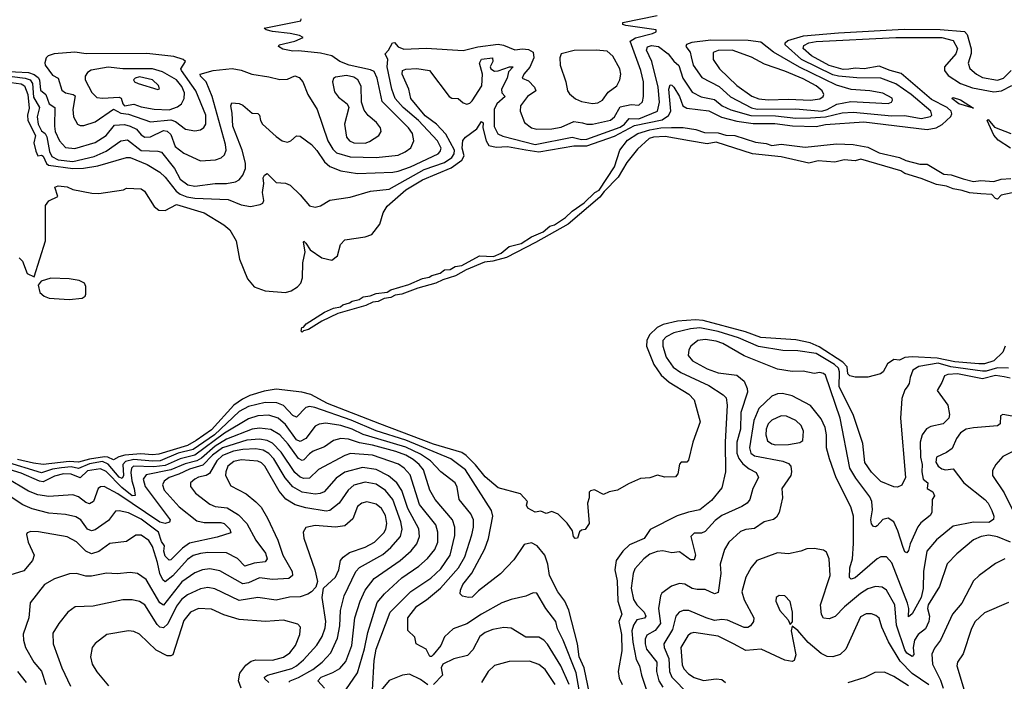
# Model space of a CAD drawing. Extents: x 1246230 to 1426786, y 660032 to 763141.
# Tile 166 of 256: x 1293487 to 1298812, y 717022 to 720601. Entities that reach past the tile are written whole.
import ezdxf

# ---------------------------------------------------------------- set-up
doc = ezdxf.new("R2010")
doc.units = 0

msp = doc.modelspace()

# ---------------------------------------------------------------- linework, layer by layer
at = {"layer": '0CON10XD'}
for points in [[(1293375, 720301.4), (1293516.7, 720285), (1293544.8, 720275), (1293556.4, 720255), (1293562.3, 720182.3), (1293594.2, 720125), (1293581.2, 720075), (1293587.5, 720035), (1293605, 719998.5), (1293625, 719985.5), (1293635, 719967.5), (1293648.3, 719888.3), (1293660.8, 719860.8), (1293695, 719842.5), (1293775, 719833.6), (1293890.1, 719859.9), (1293955, 719889.5), (1294034, 719946), (1294071.3, 719951.3), (1294145, 719892.7), (1294235, 719889.2), (1294255, 719883.2), (1294324.4, 719795), (1294355, 719737.1), (1294396.5, 719706.5), (1294435, 719700.3), (1294545, 719713.9), (1294605, 719714.3), (1294655, 719723.1), (1294675, 719734.6), (1294695, 719760), (1294709.5, 719795), (1294708.3, 719825), (1294690.2, 719895), (1294639.4, 720025), (1294637.4, 720095), (1294628.8, 720135), (1294635, 720150), (1294675, 720146.9), (1294695, 720137.3), (1294745, 720095.4), (1294775, 720092.3), (1294783.6, 720085), (1294789.2, 720055), (1294800.8, 720035), (1294875, 719968.1), (1294906.2, 719945), (1294935, 719938.6), (1294954.4, 719945.6), (1294985, 719972.5), (1295005, 719971.4), (1295065.2, 719925.2), (1295095, 719893.6), (1295135, 719830.9), (1295165, 719807.1), (1295223.4, 719783.4), (1295315, 719768.4), (1295505, 719775.7), (1295535, 719781.7), (1295601.5, 719805), (1295750, 719875), (1295762.2, 719887.8), (1295766.8, 719905), (1295747.4, 719945), (1295645, 720055.6), (1295561.5, 720125), (1295518.9, 720175), (1295499.5, 720225), (1295474.7, 720345.3), (1295478.6, 720385), (1295464.4, 720415), (1295482.4, 720435), (1295502.9, 720475), (1295515, 720476.8), (1295535, 720453), (1295565, 720441), (1295685, 720447.1), (1295885, 720433.8), (1295966, 720454), (1296075, 720467.3), (1296103.1, 720463.1), (1296165, 720438), (1296207.2, 720442.8), (1296239, 720439), (1296264.8, 720424.8), (1296268.9, 720395), (1296246.4, 720343.6), (1296213.3, 720305), (1296204.7, 720285), (1296239.2, 720269.2), (1296270.8, 720235), (1296279, 720215), (1296232.9, 720185), (1296195, 720133.8), (1296193.6, 720105), (1296217.5, 720045), (1296255, 720015.6), (1296285, 720008.5), (1296365, 720010.8), (1296415, 720018.8), (1296485, 720050.2), (1296532.1, 720042.1), (1296555, 720035.2), (1296585.7, 720035.7), (1296682.5, 720057.5), (1296705, 720075.4), (1296735, 720129.8), (1296795, 720142.4), (1296835, 720137.3), (1296855, 720156), (1296861.4, 720185), (1296861.1, 720265), (1296847.3, 720325), (1296788.8, 720485), (1296817.6, 720502.4), (1296910, 720525), (1296930, 720535), (1296930, 720545), (1296765, 720570), (1296750, 720575), (1296750, 720585), (1296935, 720624)], [(1293395, 720322.2), (1293535, 720314.4), (1293565, 720304.9), (1293588.1, 720288.1), (1293594.9, 720275), (1293600.2, 720220.2), (1293627.9, 720195), (1293646.2, 720146.2), (1293678.2, 720125), (1293674.9, 720025), (1293679.5, 719995), (1293701.8, 719945), (1293735, 719909.1), (1293786, 719904), (1293895, 719936.2), (1293955, 719974.7), (1293999.8, 720030.2), (1294055, 720033.9), (1294085, 720025.4), (1294119.1, 720009.1), (1294145, 719978), (1294165, 719964.3), (1294195, 719967.2), (1294265, 720000.4), (1294285, 719998.3), (1294305, 719978.8), (1294328.4, 719915), (1294375, 719878.7), (1294465, 719836.2), (1294547, 719843), (1294576.5, 719853.5), (1294595, 719869.2), (1294603.2, 719895), (1294599.7, 719925), (1294528.9, 720185), (1294495.9, 720265), (1294465.7, 720295), (1294463.3, 720305), (1294533.8, 720326.2), (1294636, 720336), (1294685, 720326.9), (1294742.5, 720305), (1294835, 720292.2), (1294895, 720276.9), (1294935, 720278.6), (1294975, 720297.1), (1294998.2, 720288.2), (1295018.1, 720265), (1295045.8, 720195.8), (1295096.5, 720115), (1295154.8, 719945), (1295180.9, 719900.9), (1295201.2, 719881.2), (1295275, 719857.9), (1295415, 719854.4), (1295535, 719868.5), (1295572.7, 719885), (1295602.5, 719907.5), (1295618.4, 719945), (1295612.4, 719985), (1295590.9, 720015), (1295447.6, 720157.6), (1295421.4, 720285), (1295405, 720319.7), (1295385, 720329.9), (1295268.9, 720355), (1295218, 720375), (1295176, 720405), (1295115, 720419.2), (1294995, 720432.9), (1294965, 720430.9), (1294910.9, 720440.9), (1294887.5, 720455), (1294890, 720465), (1294975.8, 720484.2), (1295020, 720505), (1295000, 720515), (1294950, 720525), (1294855, 720535.8), (1294820, 720545), (1294810, 720555), (1295007.5, 720595), (1295010, 720605)], [(1293414.4, 720265), (1293495, 720252.7), (1293513.3, 720243.3), (1293530.7, 720195), (1293538.8, 720121.2), (1293529.7, 720085), (1293531.3, 720055), (1293573.1, 719975), (1293564.4, 719935), (1293575, 719888.9), (1293585, 719864.7), (1293605, 719868.5), (1293615, 719861.6), (1293632.4, 719822.4), (1293643.9, 719813.9), (1293775, 719796.1), (1293832.7, 719797.3), (1293909.4, 719810.6), (1294065, 719854.8), (1294085, 719854.8), (1294177.4, 719817.4), (1294245.9, 719775.9), (1294275, 719749.5), (1294333.8, 719673.8), (1294355, 719656.8), (1294392.1, 719642.1), (1294435, 719634.9), (1294615, 719628.3), (1294685, 719599.5), (1294735, 719590), (1294788.3, 719601.7), (1294802, 719608), (1294807.1, 719622.9), (1294800, 719665), (1294808.1, 719715), (1294803.4, 719745), (1294810.5, 719759.5), (1294825, 719769.1), (1294875, 719720), (1294925, 719715.6), (1294950, 719705), (1295005, 719653.6), (1295055, 719594.4), (1295085, 719585.8), (1295115, 719594), (1295165.5, 719624.5), (1295275, 719641.2), (1295385, 719672.9), (1295485, 719683.9), (1295675, 719789.9), (1295785, 719828), (1295825.4, 719854.6), (1295837.6, 719875), (1295839.4, 719895), (1295791.2, 719981.2), (1295741.3, 720035), (1295680.8, 720080.8), (1295602.8, 720175), (1295591.2, 720225), (1295555.2, 720305), (1295557.8, 720325), (1295575, 720333.2), (1295635, 720336.1), (1295704.6, 720325), (1295810.7, 720185), (1295825, 720176.9), (1295858.6, 720175), (1295885, 720150.4), (1295905, 720142.9), (1295921.3, 720148.7), (1295935, 720162.2), (1295987, 720243), (1295989.5, 720305), (1295973.8, 720365), (1295985, 720387.8), (1296045, 720394.4), (1296047.1, 720375), (1296032.7, 720345), (1296035, 720334.6), (1296055, 720322.7), (1296075, 720324), (1296135.7, 720345.7), (1296156.9, 720345), (1296131.8, 720318.2), (1296122.9, 720285), (1296092.6, 720225), (1296095.6, 720205.6), (1296113.2, 720185), (1296067.2, 720145), (1296053.8, 720115), (1296053.6, 720023.6), (1296073.5, 719983.5), (1296100.1, 719970.1), (1296275, 719925.3), (1296475, 719964.6), (1296525, 719952.9), (1296555, 719953.9), (1296735, 720018.6), (1296758.5, 720035), (1296783.7, 720066.3), (1296835, 720064.4), (1296936.9, 720105), (1296946.9, 720155), (1296940.9, 720235), (1296906.9, 720375), (1296876.7, 720435), (1296883.3, 720453.3), (1296905, 720460.8), (1296942.1, 720455), (1296995.1, 720415.1), (1297025, 720375.8), (1297052.7, 720352.7), (1297074.4, 720284.4), (1297125, 720208.9), (1297173, 720183), (1297245, 720169.5), (1297286.9, 720135), (1297333.8, 720113.8), (1297441.9, 720081.9), (1297575, 720080), (1297685, 720067.6), (1297765, 720070), (1297845.2, 720074.8), (1297935, 720097.2), (1297995, 720100.3), (1298205, 720081.4), (1298275, 720082.4), (1298363.4, 720066.6), (1298412.5, 720077.5), (1298420, 720085), (1298415.3, 720105), (1298308.3, 720195), (1298225, 720253.2), (1298145, 720283.8), (1298015, 720286), (1297915.8, 720294.2), (1297885, 720302.6), (1297715, 720385.9), (1297628.1, 720465), (1297626.8, 720475), (1297641.4, 720488.6), (1297726.3, 720513.7), (1297915, 720530.3), (1298270.5, 720549.5), (1298465, 720547.9), (1298596.9, 720536.9), (1298610.8, 720520.8), (1298633.1, 720443.1), (1298632.7, 720417.3), (1298617.3, 720365), (1298626.2, 720336.2), (1298661.2, 720305), (1298695, 720287.6), (1298775, 720273), (1298807.6, 720285), (1298850, 720325)], [(1293485, 719312.5), (1293502.5, 719295), (1293527, 719227), (1293565, 719210), (1293626.5, 719405), (1293626.2, 719595), (1293645, 719621.2), (1293693.8, 719645), (1293677.5, 719695), (1293695, 719701.2), (1293745, 719696.1), (1293775, 719682.1), (1293877.3, 719662.7), (1293915, 719660), (1294049.3, 719680.7), (1294065, 719690), (1294145, 719686), (1294162.6, 719672.6), (1294215, 719590), (1294239.7, 719569.7), (1294275, 719568.9), (1294335, 719600.2), (1294485.5, 719555), (1294591.8, 719491.8), (1294624.2, 719464.2), (1294658, 719405), (1294675.3, 719305), (1294718.8, 719198.8), (1294755.8, 719155.8), (1294814.8, 719134.8), (1294925, 719125.8), (1294955.9, 719134.1), (1294990, 719155), (1295008.5, 719175), (1295017.5, 719205), (1295019.2, 719285), (1295031.4, 719345), (1295022.1, 719397.9), (1295025, 719402), (1295035, 719392), (1295057.5, 719355), (1295122, 719312), (1295175, 719300), (1295206.1, 719323.9), (1295222.2, 719385), (1295245, 719410), (1295355, 719425.5), (1295391.2, 719438.8), (1295435.3, 719494.7), (1295453.1, 719555), (1295475, 719591.1), (1295575, 719679.8), (1295665.3, 719735), (1295820.6, 719799.4), (1295878.8, 719841.2), (1295892, 719865), (1295880.2, 719905), (1295883.2, 719946.8), (1295898.5, 719965), (1295960, 720010), (1295985, 720050), (1295993.4, 720043.4), (1295992.5, 720015), (1296009.6, 719945), (1296025, 719920.6), (1296065, 719911), (1296126.2, 719915), (1296225, 719895.8), (1296295, 719886.2), (1296485, 719918.5), (1296555, 719917.9), (1296705, 719969.8), (1296812.2, 720027.8), (1296961.3, 720058.7), (1296996.9, 720083.1), (1297009.1, 720105), (1296997.8, 720225), (1297005, 720247.3), (1297015, 720246.4), (1297024.6, 720235), (1297055.9, 720185), (1297074.6, 720134.6), (1297095, 720121.5), (1297215, 720107.3), (1297282.9, 720072.9), (1297365, 720051.6), (1297455, 720039.4), (1297571.3, 720038.7), (1297667.2, 720027.2), (1297795, 720022.6), (1297845, 720034.5), (1298051.9, 720048.1), (1298395, 720007.4), (1298444.7, 720015.3), (1298475.9, 720034.1), (1298523.9, 720076.1), (1298529, 720091), (1298525.4, 720105.4), (1298503.6, 720125), (1298419.4, 720169.4), (1298255, 720310), (1298195, 720324.9), (1298135, 720348.6), (1298055, 720335.3), (1298005, 720339), (1297972.5, 720332.5), (1297941.1, 720331.1), (1297865, 720353.1), (1297769, 720405), (1297724.3, 720445), (1297728.6, 720461.4), (1297754.4, 720475.6), (1297795, 720483.1), (1298225.7, 720504.3), (1298475, 720504), (1298535, 720488.4), (1298558.9, 720445), (1298550.9, 720415), (1298489.8, 720345), (1298489.7, 720325), (1298508.8, 720298.8), (1298575, 720255.2), (1298641.2, 720231.2), (1298755, 720209.7), (1298796.6, 720216.6), (1298852.5, 720245)], [(1297825, 720106.4), (1297855, 720114.4), (1297906.3, 720143.7), (1297982.5, 720157.5), (1298185, 720147.2), (1298203.1, 720155), (1298208.5, 720165), (1298205.2, 720175.2), (1298155, 720203.5), (1298085, 720215.7), (1297985, 720222.5), (1297905, 720247.2), (1297704.3, 720344.3), (1297564.2, 720424.2), (1297495, 720478.1), (1297427.9, 720487.9), (1297225, 720489.6), (1297122.4, 720477.6), (1297093.9, 720466.1), (1297090, 720455), (1297113.5, 720425), (1297119.1, 720399.1), (1297129.5, 720355), (1297177.3, 720287.3), (1297269.7, 720239.7), (1297332.5, 720182.5), (1297445, 720123.3), (1297475, 720117.3), (1297685, 720118.6), (1297825, 720106.4)], [(1296585, 720147.1), (1296615, 720150.7), (1296638.5, 720165), (1296670.8, 720209.2), (1296717.1, 720242.9), (1296733.1, 720275), (1296737.7, 720305), (1296732.9, 720335), (1296695, 720403.1), (1296665, 720429.6), (1296605, 720436.3), (1296486.4, 720433.6), (1296415.8, 720415), (1296407.8, 720395), (1296410, 720355), (1296441.9, 720265), (1296450.6, 720215), (1296460.4, 720200.4), (1296492.6, 720172.6), (1296525, 720157.7), (1296585, 720147.1)], [(1297765, 720165.2), (1297815, 720173), (1297833.1, 720185), (1297837.1, 720195), (1297828.1, 720215), (1297795, 720242.8), (1297725, 720280.5), (1297625, 720322.8), (1297515, 720359.2), (1297445, 720397.5), (1297340.8, 720435), (1297265, 720434.7), (1297237.6, 720422.4), (1297238.1, 720385), (1297271.8, 720335), (1297365, 720244.8), (1297446.6, 720186.6), (1297485, 720173.1), (1297535, 720166.3), (1297645, 720170.4), (1297765, 720165.2)], [(1294435, 719999.3), (1294465, 720004.6), (1294483.3, 720016.7), (1294493.2, 720035), (1294493.5, 720083.5), (1294440.5, 720215), (1294361.8, 720325), (1294358.8, 720335), (1294384.3, 720375), (1294372, 720385), (1294320.7, 720400.7), (1294175, 720417.7), (1293846.4, 720416.4), (1293785, 720424.3), (1293674.2, 720415.8), (1293640.8, 720405), (1293630, 720395), (1293622.7, 720367.3), (1293625.7, 720355), (1293665, 720300), (1293695, 720284.3), (1293715, 720220), (1293735, 720205.2), (1293776.7, 720196.7), (1293788.1, 720188.1), (1293774.7, 720114.7), (1293778.5, 720075), (1293799.2, 720035), (1293815, 720027.5), (1293835, 720027.7), (1293895, 720048.7), (1293995, 720117), (1294034.2, 720094.2), (1294075, 720090.1), (1294195, 720048.5), (1294305, 720059.2), (1294330.3, 720050.3), (1294385, 720008), (1294435, 719999.3)], [(1294295, 720113.8), (1294341.7, 720128.3), (1294363.2, 720145), (1294377.7, 720175), (1294379.2, 720205), (1294365, 720239.8), (1294335.4, 720275.4), (1294258.9, 720318.9), (1294205, 720334.9), (1294045, 720335.5), (1293965, 720343.2), (1293873.1, 720326.9), (1293854.9, 720315.1), (1293841, 720295), (1293840.7, 720275), (1293876.7, 720206.7), (1293905, 720180.4), (1293935, 720176), (1294025, 720181.7), (1294035.9, 720175.9), (1294044.7, 720145), (1294055, 720134.5), (1294105, 720143), (1294145, 720129), (1294215, 720116.7), (1294295, 720113.8)], [(1294235, 720222.5), (1294243, 720227), (1294237.5, 720245), (1294205, 720275.9), (1294135, 720290.9), (1294111.8, 720285), (1294103.1, 720275), (1294109.2, 720265), (1294128, 720255), (1294235, 720222.5)], [(1295355, 719933.1), (1295378.4, 719941.6), (1295429.4, 719975), (1295441.9, 719995), (1295438.9, 720015), (1295417.8, 720045), (1295372.3, 720082.3), (1295350.8, 720110.8), (1295336.7, 720155), (1295335, 720241.2), (1295316.1, 720275), (1295295, 720289.7), (1295255, 720297.9), (1295195, 720290), (1295185, 720282), (1295179.5, 720265), (1295190, 720210), (1295211.5, 720181.5), (1295258.8, 720145), (1295268, 720125), (1295244.6, 720035), (1295255.4, 719965), (1295271.8, 719945), (1295294, 719935), (1295355, 719933.1)], [(1298645, 720122.5), (1298565.7, 720145), (1298528, 720175), (1298535, 720179.4), (1298575, 720167), (1298645, 720122.5)], [(1298845.6, 719905.6), (1298779.6, 719949.6), (1298755, 719976.7), (1298719.2, 720055), (1298725, 720060), (1298759.7, 720019.7), (1298848.2, 719985)], [(1298855.5, 719664.5), (1298795, 719651.5), (1298775, 719630), (1298765, 719633.1), (1298745, 719655.6), (1298685, 719659.2), (1298625, 719663.5), (1298585, 719677.3), (1298535, 719685.2), (1298500.7, 719700.7), (1298445, 719708.5), (1298362.1, 719742.1), (1298275, 719768.4), (1298252.6, 719782.6), (1298036.7, 719846.7), (1298005, 719837.4), (1297946.8, 719843.2), (1297895, 719829.5), (1297805, 719836.5), (1297755, 719825.2), (1297605, 719858.5), (1297450.8, 719875), (1297255, 719938.4), (1297205, 719929.8), (1297110, 719945), (1296978.2, 719968.2), (1296915, 719965.3), (1296891.4, 719958.6), (1296829.3, 719900.7), (1296771.8, 719828.2), (1296725, 719747.9), (1296648.6, 719671.4), (1296625, 719640), (1296452.9, 719495), (1296276.9, 719395), (1296120.8, 719315), (1296046.7, 719295), (1296000.8, 719289.2), (1295902.1, 719247.9), (1295843.8, 719215), (1295776.6, 719193.4), (1295738, 719175), (1295641.4, 719148.6), (1295555, 719115.6), (1295518.9, 719111.1), (1295495, 719097.5), (1295458.3, 719091.7), (1295425.9, 719075.9), (1295397.6, 719072.4), (1295360, 719055), (1295208.5, 719011.5), (1295120.6, 718969.4), (1295050, 718925), (1295021.7, 718918.3), (1295015, 718910), (1295010, 718915), (1295012.5, 718935), (1295023, 718937), (1295037.5, 718955), (1295135, 719018.1), (1295185, 719039.6), (1295222.9, 719047.1), (1295235, 719057.7), (1295271.7, 719068.3), (1295285, 719078.2), (1295323.3, 719086.7), (1295345, 719101.8), (1295382.7, 719107.3), (1295415, 719120), (1295474, 719126), (1295495, 719139.2), (1295592.4, 719167.6), (1295665, 719201.2), (1295702.3, 719207.7), (1295716.4, 719216.4), (1295761.1, 719228.9), (1295785, 719248), (1295815, 719250), (1295842, 719265), (1295879.5, 719270.5), (1295975, 719322.9), (1296050.2, 719319.8), (1296092, 719338), (1296135, 719374.4), (1296199.4, 719390.6), (1296255, 719425.7), (1296317.7, 719452.3), (1296355, 719482.9), (1296379.3, 719490.7), (1296439.5, 719530.5), (1296475.6, 719565), (1296540.8, 719609.2), (1296597.8, 719665), (1296621.7, 719678.3), (1296703.4, 719805), (1296732.5, 719895), (1296775, 719948.4), (1296830.4, 719985), (1296895.7, 720005), (1296955.2, 720015.2), (1297013.3, 720016.7), (1297075, 720017), (1297145, 720007.3), (1297190.9, 719990.9), (1297265, 719989.3), (1297305.6, 719975.6), (1297355.3, 719974.7), (1297467.6, 719937.6), (1297525, 719930.6), (1297555, 719919.3), (1297605, 719927.6), (1297735, 719911.2), (1297905, 719928.7), (1297995, 719924.8), (1298075, 719910.6), (1298135, 719881.2), (1298245, 719854.5), (1298279, 719839), (1298355, 719819.4), (1298395, 719818.4), (1298485, 719764.4), (1298525, 719762), (1298589.1, 719739.1), (1298645, 719726.1), (1298685, 719731), (1298755, 719725.7), (1298795, 719738.6), (1298848.3, 719741.7)], [(1293755, 719086.2), (1293825, 719094.2), (1293841.1, 719105), (1293844.5, 719115), (1293845, 719157.5), (1293837.3, 719175), (1293809.7, 719189.7), (1293755, 719199.1), (1293655, 719203.2), (1293604, 719186), (1293587.5, 719165), (1293596.7, 719125), (1293620, 719105), (1293647.5, 719095), (1293755, 719086.2)], [(1298816.2, 718835), (1298805, 718801.9), (1298755.5, 718755), (1298705, 718739.5), (1298675, 718739.1), (1298545, 718749), (1298449.4, 718770.6), (1298315, 718776.4), (1298275, 718772.9), (1298245, 718759.7), (1298215, 718762.3), (1298180.2, 718739.8), (1298157.5, 718695), (1298142.9, 718685), (1298075, 718666.6), (1298005, 718666.5), (1297976.5, 718675), (1297965.9, 718685), (1297962.7, 718722.7), (1297938.4, 718748.4), (1297810.4, 718830.4), (1297761.9, 718851.9), (1297685, 718868.1), (1297495, 718881), (1297412.2, 718912.2), (1297184, 718974), (1297143.1, 718976.9), (1297045, 718970.3), (1296968, 718952), (1296934.4, 718935.6), (1296894.3, 718895.7), (1296880, 718865), (1296877.5, 718835), (1296917, 718735), (1296957.2, 718677.2), (1296999.8, 718639.8), (1297107.1, 718575), (1297135.7, 718545), (1297167.1, 718425), (1297128.6, 718315), (1297105, 718217.5), (1297095, 718207.5), (1297065, 718206.7), (1297055, 718196.7), (1297046.2, 718143.8), (1297035, 718127.5), (1296976.4, 718126.4), (1296936.4, 718136.4), (1296895, 718122), (1296845, 718118.8), (1296779.3, 718090.7), (1296720, 718055), (1296675, 718047.5), (1296645, 718032.5), (1296597, 718057), (1296575, 718052.5), (1296567.5, 718045), (1296566.4, 718013.6), (1296557.5, 717985), (1296566.7, 717875), (1296546.4, 717843.6), (1296525, 717840), (1296515, 717830), (1296503.9, 717796.1), (1296491.2, 717795), (1296483.3, 717805), (1296477.5, 717835), (1296447.6, 717877.6), (1296398.8, 717925), (1296365, 717940), (1296335, 717930), (1296305, 717942.5), (1296275, 717937.5), (1296235, 717958.8), (1296229.2, 717975), (1296233.8, 717995), (1296195, 718036.7), (1296075, 718068.8), (1296005, 718127.5), (1295952.2, 718192.2), (1295902.9, 718242.9), (1295879.1, 718259.1), (1295725, 718303.7), (1295435, 718413.8), (1295152.5, 718525), (1295062.3, 718572.3), (1295013.7, 718586.3), (1294875, 718602.5), (1294808.8, 718591.2), (1294732.9, 718567.1), (1294691.9, 718548.1), (1294645.4, 718514.6), (1294525, 718381.4), (1294442.5, 718325), (1294395, 718297.9), (1294239.2, 718250.8), (1294205, 718246.7), (1294142, 718252), (1294055.7, 718244.3), (1294023.4, 718236.6), (1293995, 718219.3), (1293964.2, 718234.2), (1293945.6, 718235.6), (1293865, 718223.4), (1293805, 718206.8), (1293755, 718210.2), (1293615, 718193.8), (1293562.4, 718202.4), (1293475, 718220.8)], [(1298835, 718715.4), (1298775, 718717.2), (1298715, 718700.2), (1298695, 718700.1), (1298523.2, 718723.2), (1298455, 718741.8), (1298349.4, 718725), (1298317.8, 718705), (1298302.5, 718665), (1298297.6, 718632.4), (1298286.9, 718615), (1298275, 718598.8), (1298258.3, 718551.7), (1298251.9, 718445), (1298278.6, 718125), (1298257.8, 718082.2), (1298235, 718072), (1298215, 718074), (1298145, 718103.3), (1298095, 718152.5), (1298058, 718205), (1298047.3, 718307.3), (1297995.7, 718464.3), (1297919.1, 718615), (1297921.4, 718695), (1297916, 718716), (1297894.8, 718735), (1297795, 718794.5), (1297695, 718810.2), (1297615, 718810.4), (1297482.2, 718832.2), (1297375, 718879.7), (1297265, 718913.9), (1297165, 718933.7), (1297115, 718929), (1297025, 718906.1), (1296984.5, 718885), (1296966.2, 718865), (1296966, 718835), (1296984.3, 718775), (1297021.6, 718721.6), (1297062.8, 718692.8), (1297215, 718621.3), (1297291.6, 718571.6), (1297307.7, 718555), (1297313.8, 718515), (1297303.3, 718315), (1297304.6, 718155), (1297285, 718068.6), (1297229.6, 718000.4), (1297165, 717949.4), (1297105, 717937.5), (1297043.9, 717916.1), (1296896.9, 717843.1), (1296864.3, 717795), (1296785, 717759.6), (1296748.8, 717725), (1296712.6, 717675), (1296706.2, 717625), (1296719.4, 717565), (1296722.5, 717455), (1296743.3, 717385), (1296727.6, 717345), (1296742.9, 717275), (1296743.2, 717186.8), (1296724, 717074), (1296729.6, 717039.6), (1296745.6, 717005)], [(1298845, 718661.9), (1298811, 718669), (1298765.4, 718675.4), (1298695, 718657.9), (1298560, 718685), (1298507.9, 718682.1), (1298488.6, 718675), (1298475, 718637.5), (1298448.6, 718595), (1298506.5, 718515), (1298516.7, 718465), (1298513.1, 718445), (1298481.4, 718415), (1298415, 718399.3), (1298392.1, 718387.9), (1298368.3, 718355), (1298358.1, 718315), (1298359.8, 718235), (1298368.4, 718195), (1298366.4, 718155), (1298373.4, 718115), (1298399.4, 718095), (1298394.7, 718064.7), (1298426.3, 718046.3), (1298434.5, 718025.5), (1298421.4, 718005), (1298420.5, 717935), (1298410.7, 717919.3), (1298360.7, 717879.3), (1298345, 717856.7), (1298303.3, 717765), (1298295, 717730), (1298285, 717717.5), (1298275, 717722.5), (1298265.5, 717745), (1298236.2, 717836.2), (1298214.2, 717884.2), (1298185, 717903.6), (1298155, 717896.9), (1298125, 717862.1), (1298115, 717858.2), (1298105, 717860), (1298095, 717872.9), (1298090.5, 717895), (1298098.9, 717948.9), (1298095.3, 717995), (1298085, 718020), (1298010, 718120), (1297977.4, 718175), (1297925.2, 718445.2), (1297845, 718678), (1297835, 718687.5), (1297815, 718692), (1297784.1, 718685.9), (1297725, 718699.1), (1297665, 718697.1), (1297585, 718711.1), (1297405, 718782.2), (1297289.7, 718849.7), (1297255, 718862), (1297195, 718870.7), (1297155, 718865.8), (1297116.8, 718835), (1297105.4, 718815), (1297102.5, 718785), (1297125.5, 718755), (1297205, 718711.2), (1297265, 718690.8), (1297365, 718677.1), (1297405.2, 718645.2), (1297421.6, 718605), (1297423.1, 718585), (1297388.3, 718475), (1297385.5, 718385), (1297366.5, 718315), (1297365, 718256), (1297376.8, 718226.8), (1297398.8, 718198.8), (1297431.7, 718171.7), (1297470.5, 718150.5), (1297483.5, 718125), (1297452.9, 718065), (1297436.2, 718005), (1297420.9, 717985), (1297393.2, 717966.8), (1297285, 717918.2), (1297248.9, 717891.1), (1297195, 717832.7), (1297175, 717822.7), (1297157.3, 717822.7), (1297135, 717822.5), (1297117.3, 717805), (1297142.5, 717705), (1297135, 717678.9), (1297115, 717678.3), (1297055, 717721.5), (1297015, 717716.8), (1296965, 717727.2), (1296935, 717724.8), (1296895, 717708.8), (1296863.8, 717685), (1296815, 717630), (1296806.1, 717605), (1296795.3, 717525), (1296806.9, 717465), (1296824.8, 717434.8), (1296865, 717395.4), (1296873.8, 717375), (1296867, 717363), (1296825.9, 717354.1), (1296806.4, 717325), (1296798.8, 717295), (1296803.1, 717233.1), (1296820.6, 717140.6), (1296840.3, 717105), (1296849.8, 717055), (1296894, 716925)], [(1298875, 718452.1), (1298804.7, 718465.3), (1298792.5, 718457.5), (1298789.4, 718415), (1298775.6, 718404.4), (1298646.4, 718393.6), (1298605.8, 718385), (1298575, 718365.3), (1298553.9, 718335), (1298529.8, 718280.2), (1298500.5, 718259.5), (1298445.6, 718235), (1298442.2, 718207.8), (1298454.7, 718185), (1298475, 718170.7), (1298495, 718166.2), (1298535, 718170.8), (1298593.3, 718095), (1298707.1, 718005), (1298725, 717984.5), (1298745, 717945.7), (1298755.3, 717915), (1298753.2, 717896.8), (1298728.8, 717881.2), (1298645, 717882.6), (1298535, 717861), (1298445, 717786.4), (1298393, 717725), (1298376.1, 717615), (1298374, 717524), (1298362.9, 717475), (1298315, 717386.5), (1298295, 717371.4), (1298296.3, 717415), (1298288.5, 717445), (1298205, 717663.3), (1298175, 717694.5), (1298145, 717694.6), (1298125, 717684.6), (1298005, 717580.8), (1297985, 717574.4), (1297975, 717583.3), (1297976.4, 717635), (1297990.6, 717685), (1297997.4, 717767.4), (1297996, 717915), (1297982.7, 717965), (1297902.6, 718122.6), (1297866.8, 718225), (1297851.1, 718285), (1297851.6, 718355), (1297843.7, 718395), (1297821.3, 718441.3), (1297764.4, 718514.4), (1297665, 718565.9), (1297612.3, 718577.7), (1297585, 718576.8), (1297555, 718564.6), (1297485, 718498.2), (1297457.9, 718432.1), (1297434.3, 718284.3), (1297442, 718255), (1297460.9, 718240.9), (1297615, 718212.1), (1297645, 718199.6), (1297657.9, 718185), (1297662.2, 718155), (1297657.3, 718135), (1297610, 718065), (1297613.5, 718015), (1297595.3, 717934.7), (1297581.1, 717908.9), (1297565, 717897.5), (1297512.9, 717885), (1297461.3, 717848.7), (1297415, 717842.6), (1297385, 717831.3), (1297323.3, 717775), (1297300, 717735), (1297275.3, 717655), (1297279.3, 717605), (1297265, 717501.9), (1297245, 717495.5), (1297195, 717518.8), (1297151.5, 717518.5), (1297125, 717523.5), (1297085, 717546.8), (1297055, 717550.4), (1297012.7, 717537.3), (1296960.9, 717499.1), (1296953.3, 717485), (1296942.9, 717415), (1296952.6, 717335), (1296925, 717296.3), (1296878.7, 717271.3), (1296869.7, 717250.3), (1296869.3, 717225), (1296877.8, 717195), (1296933.7, 717125), (1296931.1, 717075), (1296943.8, 717023.8), (1296965, 716989.5)], [(1296569.3, 716955), (1296540.5, 717095), (1296512.7, 717155), (1296503.3, 717225), (1296457.1, 717407.1), (1296435.9, 717455), (1296397.8, 717505), (1296352.2, 717595), (1296343.5, 717655), (1296327.9, 717705), (1296285.5, 717755.5), (1296255, 717770), (1296215, 717762.1), (1296160.4, 717679.6), (1296087.2, 717602.8), (1295969.2, 717510.8), (1295935, 717476.9), (1295915, 717474.5), (1295881.9, 717481.9), (1295868.8, 717495), (1295870.8, 717515), (1295883.3, 717545), (1295932.7, 717607.3), (1296002.3, 717737.7), (1296023, 717795), (1296045.8, 717915.8), (1296038.4, 717945), (1295898.8, 718165), (1295819.6, 718225), (1295575, 718325.6), (1295415, 718376.4), (1295280.6, 718435), (1295083, 718503), (1295055, 718508.7), (1295035, 718503.6), (1294985, 718450.9), (1294965, 718460.4), (1294915, 718512.9), (1294878.8, 718528.8), (1294815, 718530), (1294725, 718507.6), (1294675, 718480.6), (1294541.3, 718355), (1294425, 718274.9), (1294345, 718255.4), (1294246.4, 718215), (1294205, 718212.5), (1294105, 718221.5), (1294059, 718211), (1294044.6, 718195), (1294048.8, 718135), (1294041, 718119), (1294025, 718126.6), (1293965, 718195.7), (1293935, 718210.1), (1293865, 718197.4), (1293805, 718173.1), (1293765, 718182.1), (1293712.9, 718177.1), (1293665, 718168.7), (1293605, 718148.8), (1293405, 718211.3)], [(1296512.6, 716975), (1296497, 717067), (1296427.4, 717245), (1296395.8, 717305), (1296386.2, 717345), (1296332.2, 717415), (1296285, 717499.2), (1296265, 717501.1), (1296225, 717482.1), (1296145, 717464.2), (1296095, 717445.7), (1295984.2, 717385.8), (1295905, 717332.3), (1295831.2, 717305), (1295785, 717262.7), (1295764.5, 717215), (1295723.1, 717165), (1295715, 717156.2), (1295705, 717155.7), (1295685.4, 717195.4), (1295632, 717225), (1295625, 717261.2), (1295586.6, 717296.6), (1295585.7, 717365), (1295635, 717428.4), (1295688.3, 717461.7), (1295763.9, 717526.1), (1295861.3, 717635), (1295894.5, 717695), (1295933.5, 717815), (1295942.6, 717855), (1295941.2, 717895), (1295926.9, 717926.9), (1295864.6, 718005), (1295852.7, 718072.7), (1295842.7, 718095), (1295765, 718154.5), (1295709.2, 718215), (1295655, 718250.9), (1295575, 718289.1), (1295425, 718332.9), (1295345, 718356.4), (1295285, 718385.4), (1295225, 718405.7), (1295142.3, 718417.7), (1295107.3, 718412.7), (1295085, 718402.1), (1295034.2, 718335.8), (1295005, 718318.5), (1294985, 718328), (1294925, 718410.9), (1294885, 718445.2), (1294835, 718461.1), (1294775, 718457.9), (1294725, 718441), (1294595, 718363.4), (1294434.5, 718245.5), (1294355, 718225.4), (1294275, 718189), (1294212.1, 718182.1), (1294103.3, 718185), (1294091.9, 718175), (1294089.1, 718150.9), (1294094.4, 718105.6), (1294107.2, 718065), (1294112.8, 718027.2), (1294095, 718024.7), (1294040.2, 718070.2), (1293955, 718156.5), (1293925, 718171.6), (1293855, 718160.8), (1293815, 718122.9), (1293765, 718142.1), (1293725, 718144.8), (1293675, 718132.2), (1293615, 718101), (1293594.2, 718104.2), (1293495, 718147.3), (1293395, 718177.8)], [(1297575, 718300.5), (1297645, 718303.3), (1297705.9, 718314.1), (1297723.1, 718325), (1297726.5, 718375), (1297713.2, 718405), (1297685, 718433.2), (1297635, 718456.8), (1297605, 718457.1), (1297555, 718434.3), (1297535.6, 718415), (1297524, 718385), (1297522, 718355), (1297532.3, 718322.3), (1297555, 718305.8), (1297575, 718300.5)], [(1295395.3, 716975), (1295404.3, 717135), (1295414.4, 717195), (1295491.9, 717395), (1295602.8, 717507.2), (1295710.6, 717579.4), (1295765, 717630), (1295816.4, 717705), (1295840.3, 717809.7), (1295841.4, 717855), (1295828.9, 717895), (1295734.7, 718005), (1295706.4, 718055), (1295670.6, 718165), (1295647.8, 718195), (1295615, 718221.6), (1295575, 718245.9), (1295521.2, 718265), (1295395, 718298.8), (1295325, 718311.2), (1295265, 718332.3), (1295225, 718336), (1295184.4, 718325), (1295135, 718290.7), (1295075, 718266.4), (1295055, 718252.9), (1295025, 718218.9), (1295015, 718215.8), (1294995, 718227.2), (1294940, 718305), (1294895, 718355.2), (1294845, 718383), (1294785, 718391.5), (1294745, 718384.9), (1294605, 718331.9), (1294545, 718294.6), (1294471.1, 718228.9), (1294445.3, 718214.7), (1294381.8, 718198.2), (1294304.7, 718165.3), (1294171.1, 718138.9), (1294155.7, 718115), (1294165.2, 718075), (1294301.2, 717895), (1294297.8, 717882.2), (1294275, 717875.2), (1294245, 717882.4), (1294017.6, 718035), (1293945, 718074.7), (1293925, 718074.6), (1293911.5, 718065), (1293886.7, 717995), (1293865, 717982.2), (1293845, 717988.6), (1293805, 718019.2), (1293775, 718030), (1293645, 718022.2), (1293585, 718030.2), (1293535, 718050.5), (1293415, 718122.5)], [(1295251.3, 716975), (1295315, 717067.1), (1295352.7, 717197.3), (1295370.2, 717285), (1295421.3, 717448.7), (1295459.7, 717495), (1295555, 717582.2), (1295645.5, 717644.5), (1295693.2, 717686.8), (1295732.1, 717735), (1295748.1, 717775), (1295748.1, 717828.1), (1295738.2, 717868.2), (1295648.8, 717978.8), (1295598.6, 718138.6), (1295566.8, 718175), (1295536.4, 718196.4), (1295395, 718244.5), (1295276.8, 718253.2), (1295245, 718242.6), (1295102.8, 718167.2), (1295055, 718120.8), (1295025, 718118.4), (1295005, 718126.4), (1294975, 718150.9), (1294901.9, 718261.9), (1294855, 718309.5), (1294825, 718324.2), (1294785, 718332.4), (1294715, 718325.3), (1294585, 718285.4), (1294529.4, 718245), (1294478.7, 718191.3), (1294405, 718168.9), (1294348.5, 718141.5), (1294296.1, 718125), (1294268, 718105), (1294260.6, 718085), (1294268.6, 718055), (1294349.2, 717965), (1294445, 717889.4), (1294485, 717880.2), (1294575, 717880.5), (1294593.1, 717875), (1294624.5, 717845), (1294630, 717825), (1294555, 717800.8), (1294405, 717769), (1294368.4, 717741.6), (1294305, 717679.3), (1294295, 717676.8), (1294275, 717699.6), (1294267.8, 717725), (1294271.1, 717755), (1294255, 717778.8), (1294237.8, 717827.8), (1294145, 717899), (1294075, 717932.3), (1294025, 717943.2), (1294005, 717941.5), (1293968.2, 717891.8), (1293895, 717840.6), (1293875, 717835.3), (1293855, 717843.9), (1293817.3, 717895), (1293791.2, 717911.2), (1293735, 717924.7), (1293645, 717931.2), (1293555, 717955.2), (1293505, 717976.8), (1293415, 718036.1)], [(1299005, 718338.7), (1298805, 718237.5), (1298767.5, 718195), (1298747.9, 718162.1), (1298748.1, 718135), (1298811.2, 718041.2), (1298858.2, 717945)], [(1295136.7, 716985), (1295100.7, 717025), (1295117.5, 717045), (1295180.9, 717069.1), (1295218.7, 717091.3), (1295250.9, 717129.1), (1295282.8, 717215), (1295300.8, 717365), (1295328.1, 717455), (1295355.2, 717514.8), (1295405, 717577.5), (1295544.6, 717675), (1295605, 717728.2), (1295634.8, 717765), (1295650.4, 717805), (1295646.2, 717846.2), (1295586.3, 717956.3), (1295555, 718053.1), (1295526.7, 718095), (1295482.4, 718132.4), (1295415, 718168.1), (1295340.8, 718179.2), (1295245, 718153), (1295199, 718121), (1295133.6, 718046.4), (1295113.1, 718036.9), (1295085, 718034.8), (1295015, 718045.2), (1294965, 718073.9), (1294922.8, 718122.8), (1294861, 718225), (1294834.1, 718254.1), (1294805, 718271.3), (1294765, 718279.6), (1294695, 718275.8), (1294643.8, 718266.2), (1294585, 718243), (1294553, 718215), (1294513.4, 718146.6), (1294495.2, 718134.8), (1294455, 718126.9), (1294435, 718115.8), (1294411.5, 718095), (1294410.4, 718075), (1294438.8, 718038.8), (1294515, 717979.6), (1294545, 717967.3), (1294610.1, 717960.1), (1294671.4, 717921.4), (1294715.5, 717875.5), (1294764.2, 717785), (1294817.5, 717715), (1294825.9, 717684.1), (1294815, 717667.3), (1294755, 717661), (1294705, 717644.1), (1294665, 717685.8), (1294605, 717716.9), (1294505, 717719), (1294465, 717713.8), (1294425, 717701.7), (1294395, 717681.1), (1294315, 717593), (1294275, 717560.7), (1294261, 717571), (1294245.2, 717605), (1294233, 717665), (1294205, 717751.8), (1294185, 717783.1), (1294145, 717812.1), (1294115, 717812.7), (1294065, 717778.5), (1293975, 717767.5), (1293915, 717723.3), (1293875, 717711.6), (1293845, 717726), (1293795, 717776.6), (1293745, 717803.2), (1293589.8, 717829.8), (1293548.3, 717831.7), (1293527.5, 717825), (1293524.1, 717815.9), (1293532.5, 717775), (1293566.2, 717705), (1293557.3, 717675), (1293510.2, 717619.8), (1293434.7, 717595.3)], [(1294943.5, 717016.5), (1294950.5, 717025), (1294995, 717041.6), (1295072.4, 717085), (1295124.1, 717125), (1295170, 717175), (1295206.1, 717255), (1295217.9, 717322.1), (1295222, 717405), (1295242.9, 717485), (1295305.3, 717615), (1295325, 717637.6), (1295451.5, 717708.5), (1295495, 717745.9), (1295546.5, 717805), (1295555.7, 717844.3), (1295548.1, 717885), (1295506, 718006), (1295465, 718054.8), (1295415, 718088.4), (1295355, 718098.5), (1295295, 718082), (1295264.6, 718055.4), (1295214.3, 717985), (1295165, 717946), (1295145, 717942.5), (1295035, 717959.4), (1294976.6, 717976.6), (1294927, 718007), (1294890.5, 718050.5), (1294812.4, 718185), (1294795, 718204.1), (1294775, 718213.1), (1294685, 718220.3), (1294645, 718211.2), (1294613.4, 718185), (1294601.9, 718155), (1294601.2, 718135), (1294630, 718080), (1294713.1, 718035), (1294765, 717992.5), (1294793.6, 717963.6), (1294827.7, 717905), (1294883.4, 717785), (1294910.3, 717705), (1294960.3, 717615), (1294963.5, 717595), (1294942.5, 717577.5), (1294855, 717573), (1294785, 717581), (1294725, 717553.6), (1294695, 717548.5), (1294569, 717619), (1294515, 717630), (1294475.2, 717624.8), (1294435, 717608.8), (1294365, 717559.3), (1294265, 717432.9), (1294245, 717445.4), (1294172.2, 717572.2), (1294124.1, 717604.1), (1294085, 717610.4), (1294015, 717602.5), (1293956.8, 717606.8), (1293875, 717590), (1293845, 717590.4), (1293795, 717604.6), (1293757.6, 717602.4), (1293675, 717576.2), (1293622.2, 717545), (1293543.4, 717446.6), (1293536.4, 717365), (1293506, 717276), (1293507.2, 717245), (1293519.3, 717205), (1293564.1, 717125), (1293606, 717076), (1293628.6, 717005)], [(1294835.4, 717015), (1294813.5, 717035), (1294811.9, 717045), (1294827.5, 717055), (1294958.4, 717091.6), (1294984.6, 717105.4), (1295022.4, 717137.6), (1295095, 717216.8), (1295122.7, 717265), (1295139.4, 717310.6), (1295143.7, 717345), (1295123.6, 717475), (1295130, 717525), (1295195.3, 717585), (1295213.4, 717625), (1295222.5, 717675), (1295236.5, 717693.5), (1295270.7, 717719.3), (1295355, 717747.3), (1295405.4, 717775), (1295456.3, 717825), (1295467.6, 717845), (1295473.5, 717875), (1295465, 717918.1), (1295445, 717956.2), (1295415, 717980.7), (1295365, 717992.3), (1295338, 717985), (1295315, 717967.5), (1295288.9, 717901.1), (1295245, 717862.8), (1295195, 717855.2), (1295085, 717864.1), (1295035, 717853.1), (1295020.7, 717829.3), (1295024.4, 717795.6), (1295083.8, 717625), (1295098.3, 717561.7), (1295089.5, 717530.5), (1295065.8, 717505), (1295045, 717492.7), (1295005, 717479.3), (1294946.7, 717476.7), (1294875, 717460.6), (1294775.3, 717475.3), (1294675, 717459.5), (1294542.7, 717522.7), (1294505, 717528.9), (1294465, 717521.2), (1294395, 717490.2), (1294362.7, 717465), (1294335, 717428.7), (1294287.7, 717332.3), (1294265, 717311.6), (1294245, 717315.3), (1294230, 717330), (1294165, 717435.3), (1294135, 717453.3), (1294095, 717462.3), (1294045, 717463.1), (1293885, 717428.5), (1293786.7, 717425), (1293747.1, 717395), (1293699.2, 717335), (1293667.4, 717282.6), (1293669.1, 717225), (1293716, 717095), (1293762.7, 716995)], [(1298845.1, 717775.1), (1298775, 717802.7), (1298728.5, 717811.5), (1298688, 717805), (1298645, 717786.9), (1298555, 717710.5), (1298502.9, 717657.1), (1298461.7, 717535), (1298400.7, 717435), (1298396.7, 717415), (1298408.6, 717375), (1298403.5, 717345), (1298385.8, 717305), (1298346.7, 717275), (1298327.3, 717245), (1298320, 717205), (1298323.9, 717166.1), (1298315, 717155.5), (1298285, 717174.3), (1298275, 717191.8), (1298229.4, 717325), (1298220, 717435), (1298175.2, 717515.2), (1298151.3, 717531.3), (1298115, 717534.6), (1298075, 717522.8), (1298035, 717497.4), (1297947.6, 717425), (1297898.5, 717371.5), (1297865, 717359.2), (1297835, 717363.2), (1297824, 717384), (1297817.9, 717435), (1297870.7, 717595), (1297864.5, 717684.5), (1297850.6, 717720.6), (1297835, 717731.4), (1297785, 717740.8), (1297745, 717738), (1297712.5, 717725), (1297645, 717710.9), (1297585, 717716.7), (1297474.7, 717675.3), (1297442.7, 717637.3), (1297414.5, 717585), (1297392.8, 717505), (1297405, 717462.9), (1297457.1, 717365), (1297455.6, 717345), (1297438.9, 717321.1), (1297425, 717312.5), (1297405, 717312.2), (1297315, 717353.2), (1297285, 717356.9), (1297245, 717351.2), (1297200.6, 717365), (1297105.4, 717404.6), (1297075, 717405.3), (1297053.4, 717396.6), (1297035.7, 717374.3), (1297018.8, 717301.2), (1296971.9, 717225), (1296972.7, 717205), (1296997.3, 717145), (1297001.6, 717075), (1297014.3, 717044.3), (1297105, 716952.9)], [(1298815, 717683.5), (1298765, 717658.9), (1298675.8, 717595), (1298645, 717565.7), (1298583.3, 717445), (1298531.6, 717385), (1298468.2, 717245), (1298435, 717200.6), (1298421, 717169), (1298423.7, 717115), (1298467.1, 717027.1), (1298481.2, 716985)], [(1297655, 717330), (1297666.4, 717343.6), (1297667.5, 717395), (1297653.9, 717453.9), (1297625, 717483.8), (1297594.2, 717485.8), (1297578.8, 717475), (1297576, 717455), (1297598.8, 717405), (1297643.8, 717353.8), (1297655, 717330)], [(1298835, 717448.6), (1298705, 717392.7), (1298654.7, 717345.3), (1298635, 717308), (1298589.2, 717170.8), (1298560, 717125), (1298555.6, 717105), (1298600.4, 716955)], [(1294685, 716985.6), (1294670.6, 717025), (1294677.1, 717065), (1294710.6, 717109.4), (1294739.3, 717130.7), (1294765, 717137.5), (1294855, 717135.9), (1294915, 717153.3), (1294949.2, 717175), (1294979.7, 717215), (1295002.7, 717275), (1295006.7, 717315), (1294991.4, 717331.4), (1294915, 717352.1), (1294815.9, 717345.9), (1294675, 717355.3), (1294591.6, 717381.6), (1294525, 717412.5), (1294455, 717415.3), (1294410.4, 717395), (1294375, 717350.9), (1294315, 717165.8), (1294305, 717159.4), (1294285, 717159.6), (1294225, 717190.4), (1294135, 717276.4), (1294105, 717290.5), (1294075, 717295.6), (1293958.8, 717275), (1293895, 717227.1), (1293878.9, 717205), (1293870, 717155), (1293879.6, 717115), (1293903.9, 717073.9), (1293967.6, 716997.6)], [(1298405, 717002.4), (1298313.8, 717063.8), (1298250.1, 717130.1), (1298187, 717235), (1298150, 717315), (1298135, 717362.9), (1298118.1, 717378.1), (1298095, 717386.9), (1298065, 717387.7), (1298035, 717370.6), (1297954.5, 717195), (1297925, 717167.1), (1297885, 717153.8), (1297855, 717155.4), (1297822, 717172), (1297751.5, 717231.5), (1297695, 717296.7), (1297665, 717320), (1297660, 717295), (1297685.5, 717165), (1297675.6, 717135), (1297665, 717129.1), (1297625, 717136.6), (1297498, 717195), (1297415, 717188.5), (1297348.4, 717225), (1297265, 717265.7), (1297133.8, 717286.2), (1297115, 717281.1), (1297101.5, 717268.5), (1297063.8, 717205), (1297070.5, 717110.5), (1297080, 717090), (1297105, 717063.1), (1297135, 717043.2), (1297185, 717026.7), (1297255, 717035.2), (1297285, 717031), (1297305.3, 717015)], [(1296458.6, 717005), (1296413.2, 717105), (1296342.5, 717222.5), (1296322.5, 717245), (1296295, 717260.8), (1296225, 717261.2), (1296145, 717310), (1296105, 717312.2), (1296047.1, 717302.9), (1296005, 717285.4), (1295975.7, 717264.3), (1295938, 717192), (1295908.7, 717161.3), (1295836.2, 717143.8), (1295776.1, 717113.9), (1295767.7, 717095), (1295773.6, 717055), (1295725, 717005.2)], [(1296382.6, 717005), (1296329.1, 717085), (1296295, 717113.3), (1296245, 717130.7), (1296135, 717128.1), (1296055, 717107.1), (1296021.1, 717075), (1295984.1, 717015.9)], [(1293475.3, 717075), (1293521.8, 717015)], [(1295695, 717002.8), (1295655, 717032.5), (1295595, 717060.8), (1295558, 717055), (1295485.7, 717025.7), (1295425, 716953.1)], [(1298295, 716997.3), (1298215, 717048.2), (1298165, 717071.5), (1298111.4, 717068.6), (1298058.3, 717041.7), (1297966.2, 717013.8)]]:
    msp.add_lwpolyline(points, dxfattribs=at)

doc.saveas('drawing.dxf')
